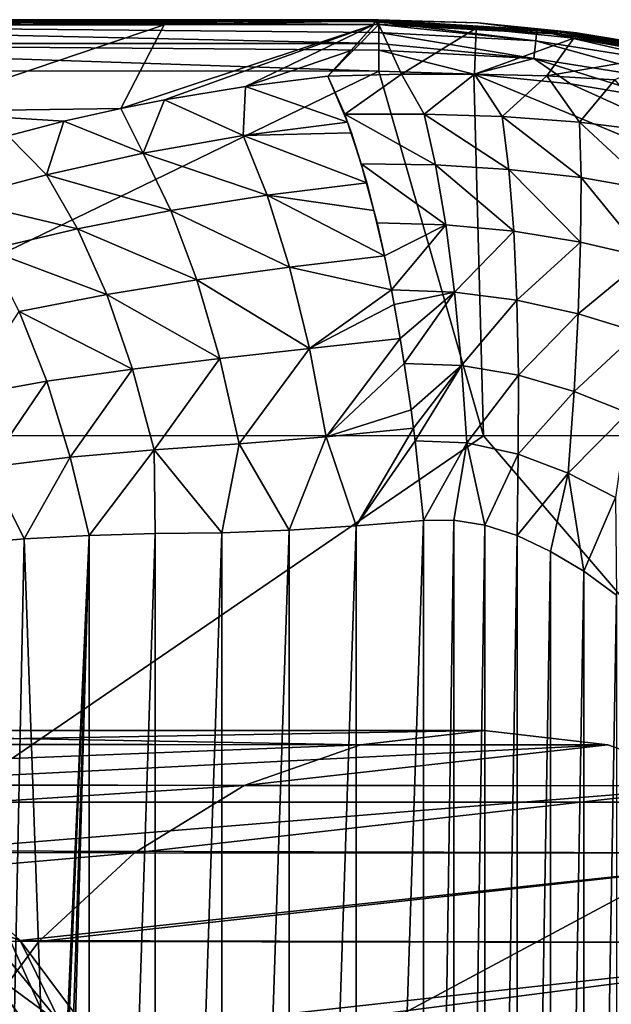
# Model space of a CAD drawing. Header units: metres. Extents: x -31 to 127, y -24 to 31.
# Tile 64 of 67: x 99.67 to 108.45, y 7.88 to 22.5. Entities that reach past the tile are written whole.
import ezdxf

# ---------------------------------------------------------------- set-up
doc = ezdxf.new("R2010")
doc.units = ezdxf.units.M
doc.layers.add('solid_13_381_041_XXX', color=7, linetype='CONTINUOUS')

msp = doc.modelspace()

# ---------------------------------------------------------------- linework, layer by layer
at = {"layer": 'solid_13_381_041_XXX'}
for points in [[(104.933731, 22.5, 109.175247), (89.502998, 22.5, 109.199829), (94.392998, 22.5, 114.568649)], [(92.499863, 22.411646, 108.827774), (89.502998, 22.5, 109.199829), (104.933731, 22.5, 109.175247)], [(92.281059, 22.429617, 114.96405), (105.001991, 22.427975, 114.956528), (94.392998, 22.5, 114.568649)], [(105.002838, 22.308846, 115.129509), (105.001991, 22.427975, 114.956528), (92.281059, 22.429617, 114.96405)], [(105.003426, 22.144827, 115.254745), (105.002838, 22.308846, 115.129509), (92.281059, 22.429617, 114.96405)], [(92.789146, 22.147303, 115.26387), (105.003426, 22.144827, 115.254745), (92.281059, 22.429617, 114.96405)], [(95.596809, 22.416296, 108.831657), (92.499863, 22.411646, 108.827774), (104.933731, 22.5, 109.175247)], [(105.001518, 22.465773, 114.859352), (105, 22.5, 114.568649), (94.392998, 22.5, 114.568649)], [(104.933731, 22.5, 109.175247), (94.392998, 22.5, 114.568649), (105, 22.5, 114.568649)], [(105.001991, 22.427975, 114.956528), (105.001518, 22.465773, 114.859352), (94.392998, 22.5, 114.568649)], [(98.701561, 22.420374, 108.83522), (95.596809, 22.416296, 108.831657), (104.933731, 22.5, 109.175247)], [(98.012093, 21.139326, 106.170143), (98.701561, 22.420374, 108.83522), (101.814087, 22.42383, 108.838333)], [(101.171219, 21.183737, 106.191666), (98.012093, 21.139326, 106.170143), (101.814087, 22.42383, 108.838333)], [(101.814087, 22.42383, 108.838333), (98.701561, 22.420374, 108.83522), (104.933731, 22.5, 109.175247)], [(101.171219, 21.183737, 106.191666), (101.814087, 22.42383, 108.838333), (104.934525, 22.426523, 108.840675)], [(101.819252, 21.311722, 106.454636), (101.171219, 21.183737, 106.191666), (104.934525, 22.426523, 108.840675)], [(101.814087, 22.42383, 108.838333), (104.933731, 22.5, 109.175247), (104.933426, 22.48138, 109.003967)], [(101.814087, 22.42383, 108.838333), (104.933426, 22.48138, 109.003967), (104.934525, 22.426523, 108.840675)], [(103.021538, 21.510357, 106.864967), (101.819252, 21.311722, 106.454636), (104.934525, 22.426523, 108.840675)], [(103.021538, 21.510357, 106.864967), (104.934525, 22.426523, 108.840675), (104.589424, 22.044483, 108.010521)], [(104.246872, 21.663479, 107.182823), (104.589424, 22.044483, 108.010521), (104.934525, 22.426523, 108.840675)], [(104.246872, 21.663479, 107.182823), (104.934525, 22.426523, 108.840675), (105.001884, 22.426439, 108.840652)], [(105.337624, 21.689791, 107.285583), (104.246872, 21.663479, 107.182823), (105.001884, 22.426439, 108.840652)], [(105.000488, 22.495392, 109.089897), (104.933426, 22.48138, 109.003967), (104.933731, 22.5, 109.175247)], [(105.000488, 22.495392, 109.089897), (105.000984, 22.48126, 109.003586), (104.933426, 22.48138, 109.003967)], [(105.001884, 22.426439, 108.840652), (104.934525, 22.426523, 108.840675), (104.933426, 22.48138, 109.003967)], [(105.00145, 22.458187, 108.920486), (105.001884, 22.426439, 108.840652), (104.933426, 22.48138, 109.003967)], [(105.000984, 22.48126, 109.003586), (105.00145, 22.458187, 108.920486), (104.933426, 22.48138, 109.003967)], [(105, 22.5, 109.175354), (104.933731, 22.5, 109.175247), (105, 22.5, 114.568649)], [(105.000488, 22.495392, 109.089897), (104.933731, 22.5, 109.175247), (105, 22.5, 109.175354)], [(107.347977, 22.343079, 114.849747), (105, 22.5, 114.568649), (105.001518, 22.465773, 114.859352)], [(106.471191, 22.45159, 114.546776), (105, 22.5, 109.175354), (105, 22.5, 114.568649)], [(107.347977, 22.343079, 114.849747), (106.471191, 22.45159, 114.546776), (105, 22.5, 114.568649)], [(106.471565, 22.451565, 109.184067), (105.000488, 22.495392, 109.089897), (105, 22.5, 109.175354)], [(106.471191, 22.45159, 114.546776), (106.471565, 22.451565, 109.184067), (105, 22.5, 109.175354)], [(107.707756, 22.330667, 109.096786), (105.000984, 22.48126, 109.003586), (105.000488, 22.495392, 109.089897)], [(107.707756, 22.330667, 109.096786), (105.000488, 22.495392, 109.089897), (106.471565, 22.451565, 109.184067)], [(107.706169, 22.31419, 109.003693), (105.00145, 22.458187, 108.920486), (105.000984, 22.48126, 109.003586)], [(107.707756, 22.330667, 109.096786), (107.706169, 22.31419, 109.003693), (105.000984, 22.48126, 109.003586)], [(107.703232, 22.286917, 108.9132), (105.001884, 22.426439, 108.840652), (105.00145, 22.458187, 108.920486)], [(107.706169, 22.31419, 109.003693), (107.703232, 22.286917, 108.9132), (105.00145, 22.458187, 108.920486)], [(107.332352, 22.186064, 115.121574), (105.001518, 22.465773, 114.859352), (105.001991, 22.427975, 114.956528)], [(107.347977, 22.343079, 114.849747), (105.001518, 22.465773, 114.859352), (107.332352, 22.186064, 115.121574)], [(107.703232, 22.286917, 108.9132), (106.44677, 22.372671, 108.833725), (105.001884, 22.426439, 108.840652)], [(105.337624, 21.689791, 107.285583), (105.001884, 22.426439, 108.840652), (106.44677, 22.372671, 108.833725)], [(107.332352, 22.186064, 115.121574), (105.001991, 22.427975, 114.956528), (105.002838, 22.308846, 115.129509)], [(106.421707, 21.689404, 107.437744), (105.337624, 21.689791, 107.285583), (106.44677, 22.372671, 108.833725)], [(106.421707, 21.689404, 107.437744), (106.44677, 22.372671, 108.833725), (107.896606, 22.224815, 108.828094)], [(107.703232, 22.286917, 108.9132), (107.896606, 22.224815, 108.828094), (106.44677, 22.372671, 108.833725)], [(106.471191, 22.45159, 114.546776), (107.936241, 22.307325, 114.541534), (106.471565, 22.451565, 109.184067)], [(107.347977, 22.343079, 114.849747), (107.936241, 22.307325, 114.541534), (106.471191, 22.45159, 114.546776)], [(107.936241, 22.307325, 114.541534), (107.936836, 22.307247, 109.192421), (106.471565, 22.451565, 109.184067)], [(107.707756, 22.330667, 109.096786), (106.471565, 22.451565, 109.184067), (107.936836, 22.307247, 109.192421)], [(107.304802, 21.922888, 115.291267), (105.002838, 22.308846, 115.129509), (105.003426, 22.144827, 115.254745)], [(107.332352, 22.186064, 115.121574), (105.002838, 22.308846, 115.129509), (107.304802, 21.922888, 115.291267)], [(107.496353, 21.667366, 107.640076), (106.421707, 21.689404, 107.437744), (107.896606, 22.224815, 108.828094)], [(107.347977, 22.343079, 114.849747), (107.332352, 22.186064, 115.121574), (109.63578, 21.820791, 115.117828)], [(109.668381, 21.975584, 114.845741), (107.936241, 22.307325, 114.541534), (107.347977, 22.343079, 114.849747)], [(109.668381, 21.975584, 114.845741), (107.347977, 22.343079, 114.849747), (109.63578, 21.820791, 115.117828)], [(107.496353, 21.667366, 107.640076), (107.896606, 22.224815, 108.828094), (109.341652, 21.981274, 108.822838)], [(107.706169, 22.31419, 109.003693), (110.366661, 21.791605, 108.907623), (107.703232, 22.286917, 108.9132)], [(107.703232, 22.286917, 108.9132), (110.366661, 21.791605, 108.907623), (107.896606, 22.224815, 108.828094)], [(107.707756, 22.330667, 109.096786), (110.373795, 21.822493, 109.004364), (107.706169, 22.31419, 109.003693)], [(107.706169, 22.31419, 109.003693), (110.373795, 21.822493, 109.004364), (110.366661, 21.791605, 108.907623)], [(107.707756, 22.330667, 109.096786), (107.936836, 22.307247, 109.192421), (109.389519, 22.067406, 109.200638)], [(107.707756, 22.330667, 109.096786), (109.389519, 22.067406, 109.200638), (110.37793, 21.841204, 109.10434)], [(107.707756, 22.330667, 109.096786), (110.37793, 21.841204, 109.10434), (110.373795, 21.822493, 109.004364)], [(110.366661, 21.791605, 108.907623), (109.341652, 21.981274, 108.822838), (107.896606, 22.224815, 108.828094)], [(107.936241, 22.307325, 114.541534), (109.38887, 22.067535, 114.537483), (107.936836, 22.307247, 109.192421)], [(109.668381, 21.975584, 114.845741), (109.38887, 22.067535, 114.537483), (107.936241, 22.307325, 114.541534)], [(109.38887, 22.067535, 114.537483), (109.389519, 22.067406, 109.200638), (107.936836, 22.307247, 109.192421)], [(105.003609, 22.046303, 115.298744), (105.003426, 22.144827, 115.254745), (92.789146, 22.147303, 115.26387)], [(105.003693, 21.736372, 115.347305), (105.003609, 22.046303, 115.298744), (92.789146, 22.147303, 115.26387)], [(93.155617, 21.747229, 115.358437), (105.003693, 21.736372, 115.347305), (92.789146, 22.147303, 115.26387)], [(107.304802, 21.922888, 115.291267), (105.003426, 22.144827, 115.254745), (105.003609, 22.046303, 115.298744)], [(107.332352, 22.186064, 115.121574), (107.304802, 21.922888, 115.291267), (109.580704, 21.561407, 115.287453)], [(109.63578, 21.820791, 115.117828), (107.332352, 22.186064, 115.121574), (109.580704, 21.561407, 115.287453)], [(103.021538, 21.510357, 106.864967), (104.589424, 22.044483, 108.010521), (104.246872, 21.663479, 107.182823)], [(106.412903, 21.692636, 115.341225), (105.003609, 22.046303, 115.298744), (105.003693, 21.736372, 115.347305)], [(107.304802, 21.922888, 115.291267), (105.003609, 22.046303, 115.298744), (106.412903, 21.692636, 115.341225)], [(108.50309, 21.605658, 107.830872), (107.496353, 21.667366, 107.640076), (109.341652, 21.981274, 108.822838)], [(107.304802, 21.922888, 115.291267), (106.412903, 21.692636, 115.341225), (107.846581, 21.546221, 115.337532)], [(107.304802, 21.922888, 115.291267), (107.846581, 21.546221, 115.337532), (109.252518, 21.31209, 115.335045)], [(109.580704, 21.561407, 115.287453), (107.304802, 21.922888, 115.291267), (109.252518, 21.31209, 115.335045)], [(93.853027, 16.325752, 115.676758), (105.003693, 21.736372, 115.347305), (93.155617, 21.747229, 115.358437)], [(93.853027, 16.325752, 115.676758), (106.556458, 16.324608, 115.569916), (105.003693, 21.736372, 115.347305)], [(104.539131, 20.980904, 106.009888), (103.021538, 21.510357, 106.864967), (104.246872, 21.663479, 107.182823)], [(104.4963, 21.09589, 106.174355), (104.246872, 21.663479, 107.182823), (105.337624, 21.689791, 107.285583)], [(104.539131, 20.980904, 106.009888), (104.246872, 21.663479, 107.182823), (104.4963, 21.09589, 106.174355)], [(104.4963, 21.09589, 106.174355), (105.337624, 21.689791, 107.285583), (105.673874, 21.0956, 106.299179)], [(106.556458, 16.324608, 115.569916), (106.412903, 21.692636, 115.341225), (105.003693, 21.736372, 115.347305)], [(105.673874, 21.0956, 106.299179), (105.337624, 21.689791, 107.285583), (106.421707, 21.689404, 107.437744)], [(105.673874, 21.0956, 106.299179), (106.421707, 21.689404, 107.437744), (106.833328, 21.061256, 106.478691)], [(119.303101, 16.354053, 115.337868), (107.846581, 21.546221, 115.337532), (106.412903, 21.692636, 115.341225)], [(106.556458, 16.324608, 115.569916), (119.303101, 16.354053, 115.337868), (106.412903, 21.692636, 115.341225)], [(106.833328, 21.061256, 106.478691), (106.421707, 21.689404, 107.437744), (107.496353, 21.667366, 107.640076)], [(106.833328, 21.061256, 106.478691), (107.496353, 21.667366, 107.640076), (107.982681, 20.979282, 106.676231)], [(107.982681, 20.979282, 106.676231), (107.496353, 21.667366, 107.640076), (108.50309, 21.605658, 107.830872)], [(102.98822, 20.782749, 105.604897), (101.819252, 21.311722, 106.454636), (103.021538, 21.510357, 106.864967)], [(102.98822, 20.782749, 105.604897), (103.021538, 21.510357, 106.864967), (104.539131, 20.980904, 106.009888)], [(119.303101, 16.354053, 115.337868), (109.252518, 21.31209, 115.335045), (107.846581, 21.546221, 115.337532)], [(107.982681, 20.979282, 106.676231), (108.50309, 21.605658, 107.830872), (109.129265, 20.835638, 106.863922)], [(101.50296, 20.520979, 105.064987), (101.171219, 21.183737, 106.191666), (101.819252, 21.311722, 106.454636)], [(101.50296, 20.520979, 105.064987), (101.819252, 21.311722, 106.454636), (102.98822, 20.782749, 105.604897)], [(100.327339, 20.991638, 105.798859), (98.012093, 21.139326, 106.170143), (101.171219, 21.183737, 106.191666)], [(100.327339, 20.991638, 105.798859), (99.49942, 20.776081, 105.360992), (98.012093, 21.139326, 106.170143)], [(101.50296, 20.520979, 105.064987), (100.327339, 20.991638, 105.798859), (101.171219, 21.183737, 106.191666)], [(104.4963, 21.09589, 106.174355), (105.843674, 20.344181, 105.40081), (104.742226, 20.361788, 105.265984)], [(104.4963, 21.09589, 106.174355), (105.673874, 21.0956, 106.299179), (105.843674, 20.344181, 105.40081)], [(104.539131, 20.980904, 106.009888), (104.4963, 21.09589, 106.174355), (104.742226, 20.361788, 105.265984)], [(105.673874, 21.0956, 106.299179), (106.930107, 20.277866, 105.565765), (105.843674, 20.344181, 105.40081)], [(105.673874, 21.0956, 106.299179), (106.833328, 21.061256, 106.478691), (106.930107, 20.277866, 105.565765)], [(106.833328, 21.061256, 106.478691), (108.004219, 20.155472, 105.734222), (106.930107, 20.277866, 105.565765)], [(106.833328, 21.061256, 106.478691), (107.982681, 20.979282, 106.676231), (108.004219, 20.155472, 105.734222)], [(100.068291, 20.199062, 104.404541), (99.49942, 20.776081, 105.360992), (100.327339, 20.991638, 105.798859)], [(100.068291, 20.199062, 104.404541), (100.327339, 20.991638, 105.798859), (101.50296, 20.520979, 105.064987)], [(102.98822, 20.782749, 105.604897), (104.539131, 20.980904, 106.009888), (104.595978, 20.820139, 105.795616)], [(104.539131, 20.980904, 106.009888), (104.742226, 20.361788, 105.265984), (104.595978, 20.820139, 105.795616)], [(107.982681, 20.979282, 106.676231), (109.070175, 19.969637, 105.886978), (108.004219, 20.155472, 105.734222)], [(107.982681, 20.979282, 106.676231), (109.129265, 20.835638, 106.863922), (109.070175, 19.969637, 105.886978)], [(98.700859, 19.830738, 103.65773), (99.49942, 20.776081, 105.360992), (100.068291, 20.199062, 104.404541)], [(101.50296, 20.520979, 105.064987), (102.98822, 20.782749, 105.604897), (103.34639, 19.896338, 104.614059)], [(102.98822, 20.782749, 105.604897), (104.595978, 20.820139, 105.795616), (104.822891, 20.079905, 104.987991)], [(102.98822, 20.782749, 105.604897), (104.822891, 20.079905, 104.987991), (103.34639, 19.896338, 104.614059)], [(104.595978, 20.820139, 105.795616), (104.742226, 20.361788, 105.265984), (104.822891, 20.079905, 104.987991)], [(100.068291, 20.199062, 104.404541), (101.50296, 20.520979, 105.064987), (101.916603, 19.668243, 104.126419)], [(101.50296, 20.520979, 105.064987), (103.34639, 19.896338, 104.614059), (101.916603, 19.668243, 104.126419)], [(104.742226, 20.361788, 105.265984), (105.995529, 19.456978, 104.634155), (104.975739, 19.483892, 104.491234)], [(104.742226, 20.361788, 105.265984), (105.843674, 20.344181, 105.40081), (105.995529, 19.456978, 104.634155)], [(104.742226, 20.361788, 105.265984), (104.975739, 19.483892, 104.491234), (104.930588, 19.668818, 104.633636)], [(104.822891, 20.079905, 104.987991), (104.742226, 20.361788, 105.265984), (104.930588, 19.668818, 104.633636)], [(105.843674, 20.344181, 105.40081), (107.003845, 19.361242, 104.785835), (105.995529, 19.456978, 104.634155)], [(105.843674, 20.344181, 105.40081), (106.930107, 20.277866, 105.565765), (107.003845, 19.361242, 104.785835)], [(98.700859, 19.830738, 103.65773), (100.068291, 20.199062, 104.404541), (100.532486, 19.394842, 103.536217)], [(100.068291, 20.199062, 104.404541), (101.916603, 19.668243, 104.126419), (100.532486, 19.394842, 103.536217)], [(106.930107, 20.277866, 105.565765), (107.997368, 19.198553, 104.929184), (107.003845, 19.361242, 104.785835)], [(106.930107, 20.277866, 105.565765), (108.004219, 20.155472, 105.734222), (107.997368, 19.198553, 104.929184)], [(103.34639, 19.896338, 104.614059), (104.822891, 20.079905, 104.987991), (104.930588, 19.668818, 104.633636)], [(108.004219, 20.155472, 105.734222), (108.976929, 18.96973, 105.052406), (107.997368, 19.198553, 104.929184)], [(108.004219, 20.155472, 105.734222), (109.070175, 19.969637, 105.886978), (108.976929, 18.96973, 105.052406)], [(101.916603, 19.668243, 104.126419), (103.34639, 19.896338, 104.614059), (103.678947, 18.828157, 103.813889)], [(103.34639, 19.896338, 104.614059), (104.930588, 19.668818, 104.633636), (105.086693, 18.994537, 104.158142)], [(103.34639, 19.896338, 104.614059), (105.086693, 18.994537, 104.158142), (103.678947, 18.828157, 103.813889)], [(98.700859, 19.830738, 103.65773), (100.532486, 19.394842, 103.536217), (99.200722, 19.081142, 102.865318)], [(100.532486, 19.394842, 103.536217), (101.916603, 19.668243, 104.126419), (102.300957, 18.638798, 103.372765)], [(101.916603, 19.668243, 104.126419), (103.678947, 18.828157, 103.813889), (102.300957, 18.638798, 103.372765)], [(104.930588, 19.668818, 104.633636), (104.975739, 19.483892, 104.491234), (105.086693, 18.994537, 104.158142)], [(104.975739, 19.483892, 104.491234), (105.995529, 19.456978, 104.634155), (105.086693, 18.994537, 104.158142)], [(105.995529, 19.456978, 104.634155), (105.190155, 18.488089, 103.871895), (105.086693, 18.994537, 104.158142)], [(105.995529, 19.456978, 104.634155), (106.125626, 18.456894, 104.01796), (105.190155, 18.488089, 103.871895)], [(105.995529, 19.456978, 104.634155), (107.003845, 19.361242, 104.785835), (106.125626, 18.456894, 104.01796)], [(99.200722, 19.081142, 102.865318), (100.532486, 19.394842, 103.536217), (100.96373, 18.421171, 102.844246)], [(100.532486, 19.394842, 103.536217), (102.300957, 18.638798, 103.372765), (100.96373, 18.421171, 102.844246)], [(107.003845, 19.361242, 104.785835), (107.052811, 18.334024, 104.157188), (106.125626, 18.456894, 104.01796)], [(107.003845, 19.361242, 104.785835), (107.997368, 19.198553, 104.929184), (107.052811, 18.334024, 104.157188)], [(107.997368, 19.198553, 104.929184), (107.962364, 18.131287, 104.27932), (107.052811, 18.334024, 104.157188)], [(107.997368, 19.198553, 104.929184), (108.976929, 18.96973, 105.052406), (107.962364, 18.131287, 104.27932)], [(99.200722, 19.081142, 102.865318), (100.96373, 18.421171, 102.844246), (99.665154, 18.170414, 102.239632)], [(103.678947, 18.828157, 103.813889), (105.086693, 18.994537, 104.158142), (105.190155, 18.488089, 103.871895)], [(108.976929, 18.96973, 105.052406), (108.851723, 17.858934, 104.378456), (107.962364, 18.131287, 104.27932)], [(102.300957, 18.638798, 103.372765), (103.678947, 18.828157, 103.813889), (103.974007, 17.616938, 103.232712)], [(103.678947, 18.828157, 103.813889), (105.190155, 18.488089, 103.871895), (103.974007, 17.616938, 103.232712)], [(100.96373, 18.421171, 102.844246), (102.300957, 18.638798, 103.372765), (102.642151, 17.470276, 102.83091)], [(102.300957, 18.638798, 103.372765), (103.974007, 17.616938, 103.232712), (102.642151, 17.470276, 102.83091)], [(99.665154, 18.170414, 102.239632), (100.96373, 18.421171, 102.844246), (101.346298, 17.314056, 102.353569)], [(100.96373, 18.421171, 102.844246), (102.642151, 17.470276, 102.83091), (101.346298, 17.314056, 102.353569)], [(103.974007, 17.616938, 103.232712), (105.190155, 18.488089, 103.871895), (105.231094, 18.27247, 103.765991)], [(105.231094, 18.27247, 103.765991), (105.190155, 18.488089, 103.871895), (106.125626, 18.456894, 104.01796)], [(105.231094, 18.27247, 103.765991), (106.125626, 18.456894, 104.01796), (105.320892, 17.764727, 103.550636)], [(106.125626, 18.456894, 104.01796), (105.380325, 17.398287, 103.422859), (105.320892, 17.764727, 103.550636)], [(106.125626, 18.456894, 104.01796), (106.230675, 17.368769, 103.567528), (105.380325, 17.398287, 103.422859)], [(106.125626, 18.456894, 104.01796), (107.052811, 18.334024, 104.157188), (106.230675, 17.368769, 103.567528)], [(103.974007, 17.616938, 103.232712), (105.231094, 18.27247, 103.765991), (105.320892, 17.764727, 103.550636)], [(107.052811, 18.334024, 104.157188), (107.075783, 17.220659, 103.694778), (106.230675, 17.368769, 103.567528)], [(107.052811, 18.334024, 104.157188), (107.962364, 18.131287, 104.27932), (107.075783, 17.220659, 103.694778)], [(99.665154, 18.170414, 102.239632), (100.076973, 17.132715, 101.803535), (98.841789, 16.911552, 101.186226)], [(99.665154, 18.170414, 102.239632), (101.346298, 17.314056, 102.353569), (100.076973, 17.132715, 101.803535)], [(107.962364, 18.131287, 104.27932), (107.899971, 16.978153, 103.799515), (107.075783, 17.220659, 103.694778)], [(107.962364, 18.131287, 104.27932), (108.851723, 17.858934, 104.378456), (107.899971, 16.978153, 103.799515)], [(108.851723, 17.858934, 104.378456), (108.697311, 16.661926, 103.880112), (107.899971, 16.978153, 103.799515)], [(103.974007, 17.616938, 103.232712), (105.320892, 17.764727, 103.550636), (104.220901, 16.30595, 102.891899)], [(104.220901, 16.30595, 102.891899), (105.320892, 17.764727, 103.550636), (105.380325, 17.398287, 103.422859)], [(102.642151, 17.470276, 102.83091), (103.974007, 17.616938, 103.232712), (102.927734, 16.204763, 102.520966)], [(103.974007, 17.616938, 103.232712), (104.220901, 16.30595, 102.891899), (102.927734, 16.204763, 102.520966)], [(101.346298, 17.314056, 102.353569), (102.642151, 17.470276, 102.83091), (101.666069, 16.113827, 102.082634)], [(102.642151, 17.470276, 102.83091), (102.927734, 16.204763, 102.520966), (101.666069, 16.113827, 102.082634)], [(104.220901, 16.30595, 102.891899), (105.380325, 17.398287, 103.422859), (105.481026, 16.707623, 103.240219)], [(105.481026, 16.707623, 103.240219), (105.380325, 17.398287, 103.422859), (106.230675, 17.368769, 103.567528)], [(100.076973, 17.132715, 101.803535), (101.346298, 17.314056, 102.353569), (100.420753, 16.006388, 101.573677)], [(101.346298, 17.314056, 102.353569), (101.666069, 16.113827, 102.082634), (100.420753, 16.006388, 101.573677)], [(105.481026, 16.707623, 103.240219), (106.230675, 17.368769, 103.567528), (105.516861, 16.435574, 103.187958)], [(106.230675, 17.368769, 103.567528), (105.540642, 16.245708, 103.157791), (105.516861, 16.435574, 103.187958)], [(106.230675, 17.368769, 103.567528), (106.307938, 16.219749, 103.294937), (105.540642, 16.245708, 103.157791)], [(106.230675, 17.368769, 103.567528), (107.075783, 17.220659, 103.694778), (106.307938, 16.219749, 103.294937)], [(98.841789, 16.911552, 101.186226), (100.076973, 17.132715, 101.803535), (99.203354, 15.859167, 100.997795)], [(100.076973, 17.132715, 101.803535), (100.420753, 16.006388, 101.573677), (99.203354, 15.859167, 100.997795)], [(107.075783, 17.220659, 103.694778), (107.072121, 16.047773, 103.410469), (106.307938, 16.219749, 103.294937)], [(107.075783, 17.220659, 103.694778), (107.899971, 16.978153, 103.799515), (107.072121, 16.047773, 103.410469)], [(107.899971, 16.978153, 103.799515), (107.811539, 15.765739, 103.501625), (107.072121, 16.047773, 103.410469)], [(107.899971, 16.978153, 103.799515), (108.697311, 16.661926, 103.880112), (107.811539, 15.765739, 103.501625)], [(104.220901, 16.30595, 102.891899), (105.481026, 16.707623, 103.240219), (105.516861, 16.435574, 103.187958)], [(108.697311, 16.661926, 103.880112), (108.517082, 15.40544, 103.569275), (107.811539, 15.765739, 103.501625)], [(104.667717, 14.985782, 102.866867), (104.220901, 16.30595, 102.891899), (105.516861, 16.435574, 103.187958)], [(104.667717, 14.985782, 102.866867), (105.516861, 16.435574, 103.187958), (105.540642, 16.245708, 103.157791)], [(98.607361, 10.88455, 115.90213), (106.556458, 16.324608, 115.569916), (93.853027, 16.325752, 115.676758)], [(98.607361, 10.88455, 115.90213), (111.215378, 10.883724, 115.67614), (106.556458, 16.324608, 115.569916)], [(103.669952, 14.924092, 102.608002), (102.927734, 16.204763, 102.520966), (104.220901, 16.30595, 102.891899)], [(104.667717, 14.985782, 102.866867), (103.669952, 14.924092, 102.608002), (104.220901, 16.30595, 102.891899)], [(104.667717, 14.985782, 102.866867), (105.540642, 16.245708, 103.157791), (105.666595, 15.064975, 103.082687)], [(105.540642, 16.245708, 103.157791), (106.307938, 16.219749, 103.294937), (105.666595, 15.064975, 103.082687)], [(111.215378, 10.883724, 115.67614), (119.303101, 16.354053, 115.337868), (106.556458, 16.324608, 115.569916)], [(100.703384, 14.844037, 101.567345), (100.420753, 16.006388, 101.573677), (101.666069, 16.113827, 102.082634)], [(101.682922, 14.872159, 101.957687), (100.703384, 14.844037, 101.567345), (101.666069, 16.113827, 102.082634)], [(102.674637, 14.884113, 102.305267), (101.666069, 16.113827, 102.082634), (102.927734, 16.204763, 102.520966)], [(102.674637, 14.884113, 102.305267), (101.682922, 14.872159, 101.957687), (101.666069, 16.113827, 102.082634)], [(103.669952, 14.924092, 102.608002), (102.674637, 14.884113, 102.305267), (102.927734, 16.204763, 102.520966)], [(106.307938, 16.219749, 103.294937), (106.115364, 15.069338, 103.16584), (105.666595, 15.064975, 103.082687)], [(106.307938, 16.219749, 103.294937), (106.577721, 14.996161, 103.242699), (106.115364, 15.069338, 103.16584)], [(106.307938, 16.219749, 103.294937), (107.072121, 16.047773, 103.410469), (106.577721, 14.996161, 103.242699)], [(99.739525, 14.792792, 101.135262), (99.203354, 15.859167, 100.997795), (100.420753, 16.006388, 101.573677)], [(100.703384, 14.844037, 101.567345), (99.739525, 14.792792, 101.135262), (100.420753, 16.006388, 101.573677)], [(107.072121, 16.047773, 103.410469), (107.055351, 14.842917, 103.312782), (106.577721, 14.996161, 103.242699)], [(107.072121, 16.047773, 103.410469), (107.811539, 15.765739, 103.501625), (107.055351, 14.842917, 103.312782)], [(99.739525, 14.792792, 101.135262), (98.793701, 14.707572, 100.662285), (99.203354, 15.859167, 100.997795)], [(107.811539, 15.765739, 103.501625), (107.550766, 14.605811, 103.375557), (107.055351, 14.842917, 103.312782)], [(107.811539, 15.765739, 103.501625), (108.045769, 14.311392, 103.428284), (107.550766, 14.605811, 103.375557)], [(107.811539, 15.765739, 103.501625), (108.517082, 15.40544, 103.569275), (108.045769, 14.311392, 103.428284)], [(108.517082, 15.40544, 103.569275), (108.530754, 13.957133, 103.470291), (108.045769, 14.311392, 103.428284)], [(104.668037, -14.985788, 102.866943), (104.667717, 14.985782, 102.866867), (105.666595, 15.064975, 103.082687)], [(104.668037, -14.985788, 102.866943), (105.666595, 15.064975, 103.082687), (105.666595, -15.064975, 103.082687)], [(105.666595, -15.064975, 103.082687), (105.666595, 15.064975, 103.082687), (106.115364, 15.069338, 103.16584)], [(106.115578, -15.069289, 103.165878), (105.666595, -15.064975, 103.082687), (106.115364, 15.069338, 103.16584)], [(106.115578, -15.069289, 103.165878), (106.115364, 15.069338, 103.16584), (106.577721, 14.996161, 103.242699)], [(102.675377, -14.884132, 102.305504), (102.674637, 14.884113, 102.305267), (103.669952, 14.924092, 102.608002)], [(102.675377, -14.884132, 102.305504), (103.669952, 14.924092, 102.608002), (103.670517, -14.924106, 102.608162)], [(103.670517, -14.924106, 102.608162), (103.669952, 14.924092, 102.608002), (104.667717, 14.985782, 102.866867)], [(103.670517, -14.924106, 102.608162), (104.667717, 14.985782, 102.866867), (104.668037, -14.985788, 102.866943)], [(106.115578, -15.069289, 103.165878), (106.577721, 14.996161, 103.242699), (106.57811, -14.996053, 103.24276)], [(106.57811, -14.996053, 103.24276), (106.577721, 14.996161, 103.242699), (107.055351, 14.842917, 103.312782)], [(99.535408, 4.860769, 101.037392), (98.793701, 14.707572, 100.662285), (99.739525, 14.792792, 101.135262)], [(99.535408, 4.860769, 101.037392), (99.739525, 14.792792, 101.135262), (100.165604, 2.749225, 101.332306)], [(100.165604, 2.749225, 101.332306), (99.739525, 14.792792, 101.135262), (100.703384, 14.844037, 101.567345)], [(100.165604, 1.882777, 101.332306), (100.165604, 2.749225, 101.332306), (100.703384, 14.844037, 101.567345)], [(100.254364, 0.951777, 101.394455), (100.165604, 1.882777, 101.332306), (100.703384, 14.844037, 101.567345)], [(100.254364, 0.951777, 101.394455), (100.703384, 14.844037, 101.567345), (100.283218, 0, 101.414658)], [(100.283218, 0, 101.414658), (100.703384, 14.844037, 101.567345), (100.704254, -14.844069, 101.567711)], [(100.704254, -14.844069, 101.567711), (100.703384, 14.844037, 101.567345), (101.682922, 14.872159, 101.957687)], [(100.704254, -14.844069, 101.567711), (101.682922, 14.872159, 101.957687), (101.683762, -14.872181, 101.958)], [(101.683762, -14.872181, 101.958), (101.682922, 14.872159, 101.957687), (102.674637, 14.884113, 102.305267)], [(101.683762, -14.872181, 101.958), (102.674637, 14.884113, 102.305267), (102.675377, -14.884132, 102.305504)], [(106.57811, -14.996053, 103.24276), (107.055351, 14.842917, 103.312782), (107.05584, -14.842731, 103.312851)], [(107.05584, -14.842731, 103.312851), (107.055351, 14.842917, 103.312782), (107.550766, 14.605811, 103.375557)], [(107.05584, -14.842731, 103.312851), (107.550766, 14.605811, 103.375557), (107.5513, -14.605522, 103.375626)], [(107.5513, -14.605522, 103.375626), (107.550766, 14.605811, 103.375557), (108.045769, 14.311392, 103.428284)], [(107.5513, -14.605522, 103.375626), (108.045769, 14.311392, 103.428284), (108.04631, -14.311032, 103.428329)], [(108.04631, -14.311032, 103.428329), (108.045769, 14.311392, 103.428284), (108.530754, 13.957133, 103.470291)], [(108.04631, -14.311032, 103.428329), (108.530754, 13.957133, 103.470291), (108.531242, -13.956765, 103.470329)], [(104.729553, 11.734718, 69.807426), (91.28582, 11.746529, 89.082222), (93.084518, 11.95, 90.34169)], [(104.729553, 11.734718, 69.807426), (93.084518, 11.95, 90.34169), (106.563568, 11.95, 71.091614)], [(94.883217, 11.746529, 91.601151), (106.563568, 11.95, 71.091614), (93.084518, 11.95, 90.34169)], [(94.883217, 11.746529, 91.601151), (108.402573, 11.733502, 72.379303), (106.563568, 11.95, 71.091614)], [(108.402573, 11.733502, 72.379303), (104.729553, 11.734718, 69.807426), (106.563568, 11.95, 71.091614)], [(104.729553, 11.734718, 69.807426), (89.54837, 11.143044, 87.865654), (91.28582, 11.746529, 89.082222)], [(104.729553, 11.734718, 69.807426), (103.003929, 11.131185, 68.599129), (89.54837, 11.143044, 87.865654)], [(94.883217, 11.746529, 91.601151), (96.620667, 11.143044, 92.817726), (108.402573, 11.733502, 72.379303)], [(96.620667, 11.143044, 92.817726), (110.132133, 11.12712, 73.590347), (108.402573, 11.733502, 72.379303)], [(108.402573, 11.733502, 72.379303), (103.003929, 11.131185, 68.599129), (104.729553, 11.734718, 69.807426)], [(108.402573, 11.733502, 72.379303), (110.132133, 11.12712, 73.590347), (103.003929, 11.131185, 68.599129)], [(103.003929, 11.131185, 68.599129), (87.931343, 10.160095, 86.733398), (89.54837, 11.143044, 87.865654)], [(103.003929, 11.131185, 68.599129), (101.378571, 10.133117, 67.461044), (87.931343, 10.160095, 86.733398)], [(96.620667, 11.143044, 92.817726), (98.237694, 10.160095, 93.949982), (110.132133, 11.12712, 73.590347)], [(98.237694, 10.160095, 93.949982), (111.760002, 10.125165, 74.730202), (110.132133, 11.12712, 73.590347)], [(110.132133, 11.12712, 73.590347), (101.378571, 10.133117, 67.461044), (103.003929, 11.131185, 68.599129)], [(110.132133, 11.12712, 73.590347), (111.760002, 10.125165, 74.730202), (101.378571, 10.133117, 67.461044)], [(88.480042, 5.437268, 116.2537), (101.054977, 5.436933, 116.035225), (98.607361, 10.88455, 115.90213)], [(101.054977, 5.436933, 116.035225), (111.215378, 10.883724, 115.67614), (98.607361, 10.88455, 115.90213)], [(101.054977, 5.436933, 116.035225), (113.562614, 5.436505, 115.734184), (111.215378, 10.883724, 115.67614)], [(101.378571, 10.133117, 67.461044), (86.489799, 8.831157, 85.724014), (87.931343, 10.160095, 86.733398)], [(101.378571, 10.133117, 67.461044), (99.955597, 8.815549, 66.464661), (86.489799, 8.831157, 85.724014)], [(98.237694, 10.160095, 93.949982), (99.679237, 8.831157, 94.959358), (111.760002, 10.125165, 74.730202)], [(99.096779, 9.042047, 94.983131), (99.679237, 8.831157, 94.959358), (98.237694, 10.160095, 93.949982)], [(99.679237, 8.831157, 94.959358), (113.189903, 8.793169, 75.731422), (111.760002, 10.125165, 74.730202)], [(111.760002, 10.125165, 74.730202), (99.955597, 8.815549, 66.464661), (101.378571, 10.133117, 67.461044)], [(111.760002, 10.125165, 74.730202), (113.189903, 8.793169, 75.731422), (99.955597, 8.815549, 66.464661)], [(100.288544, 7.587178, 95.817604), (99.096779, 9.042047, 94.983131), (99.146812, 8.425255, 95.196938)], [(100.288544, 7.587178, 95.817604), (99.679237, 8.831157, 94.959358), (99.096779, 9.042047, 94.983131)], [(99.955597, 8.815549, 66.464661), (98.751602, 7.20084, 65.62162), (86.489799, 8.831157, 85.724014)], [(113.189903, 8.793169, 75.731422), (98.751602, 7.20084, 65.62162), (99.955597, 8.815549, 66.464661)], [(113.189903, 8.793169, 75.731422), (114.402275, 7.157014, 76.580338), (98.751602, 7.20084, 65.62162)], [(99.679237, 8.831157, 94.959358), (100.896202, 7.201484, 95.811485), (113.189903, 8.793169, 75.731422)], [(100.288544, 7.587178, 95.817604), (100.896202, 7.201484, 95.811485), (99.679237, 8.831157, 94.959358)], [(100.896202, 7.201484, 95.811485), (114.402275, 7.157014, 76.580338), (113.189903, 8.793169, 75.731422)], [(100.308464, 6.857557, 96.010338), (86.427414, 8.40256, 86.290718), (85.272072, 6.833146, 85.481743)], [(100.308464, 6.857557, 96.010338), (99.146812, 8.425255, 95.196938), (86.427414, 8.40256, 86.290718)], [(100.288544, 7.587178, 95.817604), (99.146812, 8.425255, 95.196938), (100.308464, 6.857557, 96.010338)]]:
    msp.add_3dface(points, dxfattribs=at)

doc.saveas('drawing.dxf')
